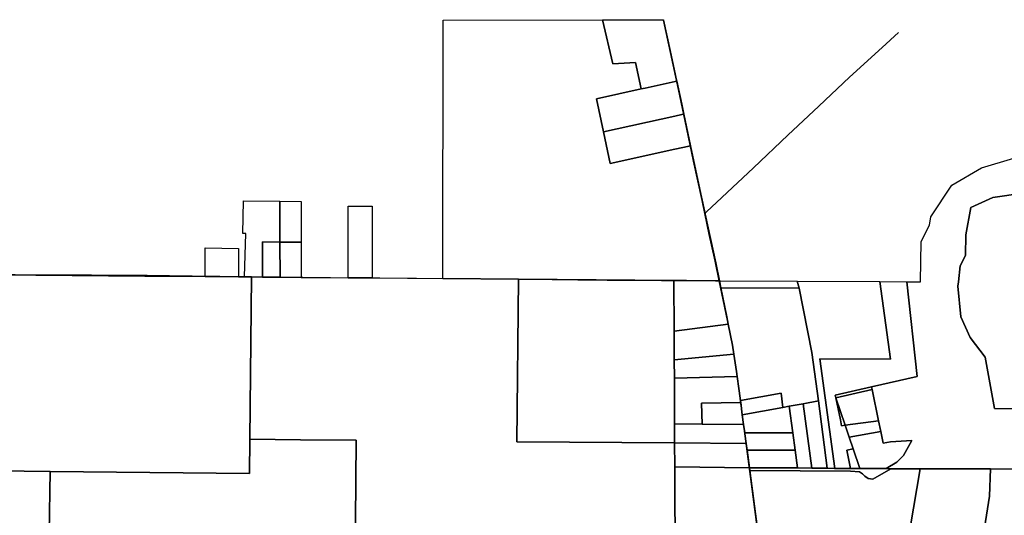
# Model space of a CAD drawing. Header units: feet. Extents: x -20058473 to 1466342, y -20424011 to 753407.
# Tile 48 of 58: x 1450309 to 1457297, y 724408 to 727929. Entities that reach past the tile are written whole.
import ezdxf

# ---------------------------------------------------------------- set-up
doc = ezdxf.new("R2010")
doc.units = ezdxf.units.FT
doc.header["$MEASUREMENT"] = 0
doc.layers.add('Parcels_exported', color=7, linetype='Continuous')
doc.layers.add('RoadCenterlines_ft_export', color=7, linetype='Continuous')

msp = doc.modelspace()

# ---------------------------------------------------------------- linework, layer by layer
at = {"layer": 'Parcels_exported'}
for points in [[(1453314.5, 727925.7), (1454445.6, 727928.4), (1454518.2, 727616.3), (1454680, 727624.1), (1454720.1, 727437.7), (1454401.6, 727368.2), (1454452.2, 727133.6), (1454500.7, 726908.8), (1454958.1, 727008.6), (1455015.6, 727021.2), (1455070.2, 727033.1), (1455148.7, 726668.8), (1455174, 726549.8), (1455174.2, 726548.8), (1455248.7, 726201.4), (1455274.6, 726075.1), (1455041.8, 726075.8), (1454952.5, 726076.6), (1453848.9, 726085.8), (1453311.9, 726090.2), (1453314.5, 727925.7)], [(1454642.6, 727928.9), (1454877.9, 727929.5), (1454878.8, 727925.3), (1454925.8, 727709.6), (1454961.2, 727545.2), (1454966.4, 727521), (1454972.5, 727492.8), (1454960.9, 727490.3), (1454747.1, 727443.6), (1454720.1, 727437.7), (1454680, 727624.1), (1454518.2, 727616.3), (1454445.6, 727928.4), (1454642.6, 727928.9)], [(1454747.1, 727443.6), (1454960.9, 727490.3), (1454972.5, 727492.8), (1455007.1, 727329.7), (1455022.3, 727258), (1455009.1, 727255.2), (1454959.5, 727244.3), (1454452.2, 727133.6), (1454401.6, 727368.2), (1454720.1, 727437.7), (1454747.1, 727443.6)], [(1454452.2, 727133.6), (1454959.5, 727244.3), (1455009.1, 727255.2), (1455022.3, 727258), (1455050.9, 727123.1), (1455070.2, 727033.1), (1455015.6, 727021.2), (1454958.1, 727008.6), (1454500.7, 726908.8), (1454452.2, 727133.6)], [(1457597.8, 725473.8), (1457596.4, 725161.9), (1457227.4, 725168.1), (1457161.5, 725531.8), (1457054, 725672.1), (1456989.5, 725818.3), (1456967.5, 726035.6), (1456970.8, 726066), (1456983.4, 726181.9), (1457021.7, 726253.5), (1457023.6, 726401.9), (1457058.5, 726596.2), (1457216.1, 726667.3), (1457428.7, 726696.4), (1457658.7, 726675.4), (1457822.2, 726653.3), (1458108.1, 726572.9), (1458106.5, 726482.9), (1457875.4, 726495.9), (1457681.6, 726340.4), (1457612.9, 726062.6), (1457600.2, 726011.2), (1457597.8, 725473.8)], [(1452155.6, 726640.2), (1452156.1, 726349.5), (1452031.1, 726350.4), (1452032.2, 726100.8), (1451953.5, 726101.5), (1451904.8, 726101.9), (1451912.6, 726411), (1451892.5, 726411.6), (1451897.2, 726642.6), (1452155.6, 726640.2)], [(1452306.2, 726638.8), (1452306.8, 726348.6), (1452156.1, 726349.5), (1452155.6, 726640.2), (1452306.2, 726638.8)], [(1452640.1, 726095.8), (1452639.5, 726605.8), (1452810.3, 726604.4), (1452810.9, 726094.4), (1452640.1, 726095.8)], [(1452032.2, 726100.8), (1452031.1, 726350.4), (1452156.1, 726349.5), (1452157.2, 726099.8), (1452032.2, 726100.8)], [(1452156.1, 726349.5), (1452306.8, 726348.6), (1452306.9, 726273.6), (1452307.2, 726098.6), (1452157.2, 726099.8), (1452156.1, 726349.5)], [(1451861.1, 726102.3), (1451625.6, 726104.2), (1451625.9, 726307.7), (1451861.4, 726304.4), (1451861.1, 726102.3)], [(1451196.7, 726107.8), (1451625.6, 726104.2), (1451861.1, 726102.3), (1451904.8, 726101.9), (1451953.5, 726101.5), (1451942.6, 724948.5), (1451940.3, 724705.9), (1450524.9, 724719.8), (1450154.1, 724724.3), (1449629.5, 724730.7), (1449638.2, 725477.1), (1449645.7, 726120.7), (1451196.7, 726107.8)], [(1453848.9, 726085.8), (1454952.5, 726076.6), (1454953.9, 725715.8), (1454954.6, 725511.8), (1454955.1, 725382.2), (1454956.3, 725057.7), (1454956.7, 724923.7), (1453838, 724929.9), (1453848.9, 726085.8)], [(1455274.6, 726075.1), (1455284.8, 726025), (1455327, 725818.9), (1455337.6, 725767.1), (1454953.9, 725715.8), (1454952.5, 726076.6), (1455041.8, 726075.8), (1455274.6, 726075.1)], [(1455827.8, 726072.1), (1455840.4, 726022.3), (1455284.8, 726025), (1455274.6, 726075.1), (1455276.4, 726075), (1455827.8, 726072.1)], [(1456413.8, 726069), (1456488.2, 725518.6), (1455988.7, 725518.9), (1456093.7, 724741), (1456091.1, 724741), (1456040.7, 724743.5), (1455977.3, 725221.1), (1455931.5, 725566.1), (1455840.4, 726022.3), (1455827.8, 726072.1), (1456413.8, 726069)], [(1456604.5, 726068), (1456677.9, 725394.7), (1456354.5, 725321.1), (1456097.1, 725262.5), (1456101.2, 725242.9), (1456133.7, 725087.3), (1456142.5, 725045.1), (1456166.7, 725048.4), (1456195, 724964.4), (1456223.4, 724880.2), (1456223.4, 724880.2), (1456178.9, 724870.6), (1456206, 724740.7), (1456093.7, 724741), (1455988.7, 725518.9), (1456488.2, 725518.6), (1456413.8, 726069), (1456604.5, 726068)], [(1455840.4, 726022.3), (1455931.5, 725566.1), (1455977.3, 725221.1), (1455869, 725201.2), (1455770.6, 725183.2), (1455726.2, 725175), (1455713.2, 725275.9), (1455424.4, 725222.9), (1455401.9, 725394.5), (1455397.1, 725431.2), (1455378.1, 725553), (1455367.9, 725617.7), (1455337.6, 725767.1), (1455327, 725818.9), (1455284.8, 726025), (1455840.4, 726022.3)], [(1454953.9, 725715.8), (1455337.6, 725767.1), (1455367.9, 725617.7), (1455378.1, 725553), (1454954.6, 725511.8), (1454953.9, 725715.8)], [(1454954.6, 725511.8), (1455378.1, 725553), (1455397.1, 725431.2), (1455401.9, 725394.5), (1454955.1, 725382.2), (1454954.6, 725511.8)], [(1455401.9, 725394.5), (1455424.4, 725222.9), (1455426, 725210.1), (1455148.1, 725204.8), (1455152.1, 725055.8), (1454956.3, 725057.7), (1454955.1, 725382.2), (1455401.9, 725394.5)], [(1455426, 725210.1), (1455424.4, 725222.9), (1455713.2, 725275.9), (1455726.2, 725175), (1455437.5, 725122), (1455426, 725210.1)], [(1456358.5, 725301.5), (1456101.2, 725242.9), (1456097.1, 725262.5), (1456354.5, 725321.1), (1456358.5, 725301.5)], [(1456358.5, 725301.5), (1456404, 725080.6), (1456166.7, 725048.6), (1456101.2, 725242.9), (1456358.5, 725301.5)], [(1455437.5, 725122), (1455446.5, 725053.1), (1455152.1, 725055.8), (1455148.1, 725204.8), (1455426, 725210.1), (1455437.5, 725122)], [(1455770.6, 725183.2), (1455869, 725201.2), (1455931, 724744.1), (1455830.2, 724744.7), (1455813.1, 724870.5), (1455796.2, 724994.5), (1455770.6, 725183.2)], [(1455869, 725201.2), (1455977.3, 725221.1), (1456040.7, 724743.5), (1455931, 724744.1), (1455869, 725201.2)], [(1456101.2, 725242.9), (1456166.7, 725048.6), (1456166.7, 725048.4), (1456142.5, 725045.1), (1456133.7, 725087.3), (1456101.2, 725242.9)], [(1455726.2, 725175), (1455770.6, 725183.2), (1455796.2, 724994.5), (1455488.5, 724994.7), (1455454.2, 724994.6), (1455446.5, 725053.1), (1455437.5, 725122), (1455726.2, 725175)], [(1455152.1, 725055.8), (1455446.5, 725053.1), (1455454.2, 724994.6), (1455455, 724988.4), (1455464.4, 724918.7), (1454956.7, 724923.7), (1454956.3, 725057.7), (1455152.1, 725055.8)], [(1456166.7, 725048.6), (1456404, 725080.6), (1456419.8, 725003.9), (1456195, 724964.4), (1456166.7, 725048.4), (1456166.7, 725048.6)], [(1455454.2, 724994.6), (1455488.5, 724994.7), (1455796.2, 724994.5), (1455813.1, 724870.5), (1455504.8, 724870.8), (1455470.9, 724870.7), (1455464.4, 724918.7), (1455455, 724988.4), (1455454.2, 724994.6)], [(1456195, 724964.4), (1456419.8, 725003.9), (1456437, 724920.2), (1456488.4, 724929.9), (1456641, 724940.4), (1456580.9, 724834.1), (1456534.5, 724786.6), (1456458.4, 724739.9), (1456270.5, 724740.5), (1456223.4, 724880.2), (1456223.4, 724880.2), (1456195, 724964.4)], [(1450524.9, 724719.8), (1451940.3, 724705.9), (1451942.6, 724948.5), (1452301, 724945), (1452697.7, 724941.1), (1452686.9, 723794.2), (1452425.8, 723798), (1452293.8, 723607.1), (1452160.5, 723414.3), (1451570.1, 722560.1), (1451371.4, 722716.7), (1451370.8, 722717.2), (1451178.8, 722868.4), (1450977, 723027.5), (1450674.8, 723265.7), (1450502.5, 723401.4), (1450502.7, 723411.7), (1450524.9, 724719.8)], [(1455464.4, 724918.7), (1455470.9, 724870.7), (1455487.7, 724746.7), (1454957.4, 724751.7), (1454956.7, 724923.7), (1455464.4, 724918.7)], [(1455470.9, 724870.7), (1455504.8, 724870.8), (1455813.1, 724870.5), (1455830.2, 724744.7), (1455828.9, 724744.7), (1455487.7, 724746.7), (1455470.9, 724870.7)], [(1456223.4, 724880.2), (1456270.5, 724740.5), (1456206, 724740.7), (1456178.9, 724870.6), (1456223.4, 724880.2)], [(1450154.1, 724724.3), (1450524.9, 724719.8), (1450502.7, 723411.7), (1450502.5, 723401.4), (1450489.5, 723411.6), (1450373.1, 723503.3), (1450136.9, 723689.2), (1450147.2, 724308.2), (1450154.1, 724724.3)], [(1455490.4, 724726.7), (1455548.9, 724274.1), (1455577.2, 724047.9), (1454960, 724045.7), (1454957.4, 724751.7), (1455487.7, 724746.7), (1455490.4, 724726.7)], [(1455487.7, 724746.7), (1455828.9, 724744.7), (1455830.2, 724744.7), (1455931, 724744.1), (1456040.7, 724743.5), (1456091.1, 724741), (1456093.7, 724741), (1456206, 724740.7), (1456270.5, 724740.5), (1456458.4, 724739.9), (1456492.5, 724739.8), (1456364.6, 724665.5), (1456330.8, 724668.9), (1456307.1, 724685.5), (1456289.7, 724702.3), (1456275.8, 724712.7), (1456268.3, 724716.5), (1456204.3, 724721.1), (1455490.4, 724726.7), (1455487.7, 724746.7)], [(1455548.9, 724274.1), (1455490.4, 724726.7), (1456204.3, 724721.1), (1456268.3, 724716.5), (1456275.8, 724712.7), (1456289.7, 724702.3), (1456307.1, 724685.5), (1456330.8, 724668.9), (1456364.6, 724665.5), (1456492.5, 724739.8), (1456700.9, 724739.2), (1456581.7, 724039.4), (1455844.3, 724045.6), (1455809.1, 724308.9), (1455548.9, 724274.1)], [(1457199.6, 724737.8), (1457191.9, 724544.4), (1457148.7, 724274), (1457081.7, 724035.2), (1457079, 724035.2), (1456581.7, 724039.4), (1456700.9, 724739.2), (1457199.2, 724737.8), (1457199.6, 724737.8)], [(1457594.5, 724736.6), (1457789.7, 724735.2), (1457789.4, 724725.3), (1457733.3, 724689.9), (1457591, 724447.2), (1457513.7, 724228.5), (1457499.3, 724043.4), (1457463.7, 724030.7), (1457436.3, 724035.4), (1457404.7, 724059.5), (1457395, 724001.2), (1457073.5, 724005.2), (1457081.7, 724035.2), (1457148.7, 724274), (1457191.9, 724544.4), (1457199.6, 724737.8), (1457594.5, 724736.6)]]:
    msp.add_lwpolyline(points, close=True, dxfattribs=at)
for points in [[(1457594.5, 724736.6), (1457199.6, 724737.8), (1457199.2, 724737.8), (1456700.9, 724739.2), (1456492.5, 724739.8), (1456458.4, 724739.9), (1456534.5, 724786.6), (1456580.9, 724834.1), (1456641, 724940.4), (1456488.4, 724929.9), (1456437, 724920.2), (1456419.8, 725003.9), (1456404, 725080.6), (1456358.5, 725301.5), (1456354.5, 725321.1), (1456677.9, 725394.7), (1456604.5, 726068), (1456702.3, 726067.5), (1456707.9, 726354.3), (1456765.1, 726469.5), (1456776.6, 726528.9), (1456923.6, 726753.8), (1457134, 726877.9), (1457365, 726945.6)], [(1457428.7, 726696.4), (1457216.1, 726667.3), (1457058.5, 726596.2), (1457023.6, 726401.9), (1457021.7, 726253.5), (1456983.4, 726181.9), (1456970.8, 726066), (1456967.5, 726035.6), (1456989.5, 725818.3), (1457054, 725672.1), (1457161.5, 725531.8), (1457227.4, 725168.1), (1457596.4, 725161.9)], [(1452686.9, 723794.2), (1452697.7, 724941.1), (1452301, 724945), (1451942.6, 724948.5), (1451953.5, 726101.5), (1451953.5, 726101.5), (1452032.2, 726100.8), (1452157.2, 726099.8), (1452307.2, 726098.6), (1452640.1, 726095.8), (1452810.9, 726094.4), (1453311.9, 726090.2), (1453848.9, 726085.8), (1453838, 724929.9), (1454956.7, 724923.7), (1454957.4, 724751.7), (1454960, 724045.7)]]:
    msp.add_lwpolyline(points, dxfattribs=at)
at = {"layer": 'RoadCenterlines_ft_export'}
for points in [[(1455171, 726552.6), (1455151.4, 726644.9), (1455091.8, 726925.4), (1455031.7, 727208.2), (1454983.9, 727433.1), (1454878.8, 727925.5)], [(1455171, 726552.6), (1455184.1, 726564.9), (1455292, 726666.1), (1455515.9, 726876.1), (1455761.7, 727107.9), (1455980.8, 727315.4), (1456198.1, 727520.1), (1456430.6, 727732.5), (1456545.4, 727837.7)], [(1455274, 726073.8), (1455244.8, 726214.9), (1455202.6, 726403.8), (1455171, 726552.6)], [(1449649.1, 726122.1), (1450042.4, 726120.8), (1450509.2, 726117.4), (1450604, 726117.4), (1450648.5, 726117.6), (1450734.4, 726117.4), (1450819, 726117), (1451015.8, 726115.5), (1451078.1, 726114.6), (1451212.6, 726113.4), (1451531.8, 726110.7), (1452513.9, 726097.5), (1452641.9, 726096.6), (1452717.3, 726096.9), (1452864.8, 726095.3), (1453642.5, 726088.1), (1453904.9, 726085.3), (1454269.1, 726081.2), (1454479.1, 726079.5), (1455247.5, 726074), (1455274, 726073.8)], [(1455424.6, 725222.7), (1455396, 725436.9), (1455376.8, 725559.4), (1455364.5, 725633.7), (1455351, 725702.8), (1455274, 726073.8)], [(1455578.7, 724047.8), (1455557.3, 724210.1), (1455530.3, 724414.4), (1455491, 724720.2), (1455451.1, 725024.3), (1455424.6, 725222.7)]]:
    msp.add_lwpolyline(points, dxfattribs=at)

doc.saveas('drawing.dxf')
